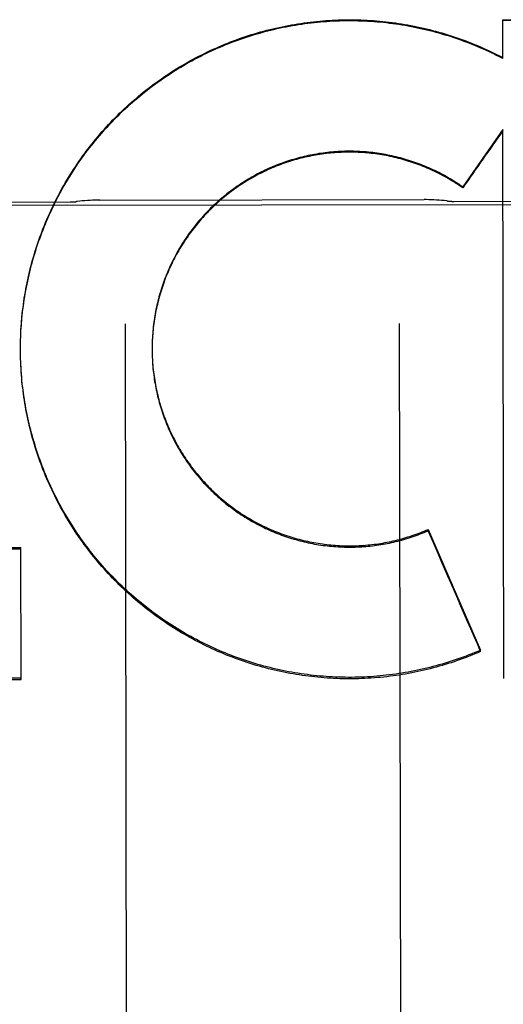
# Model space of a CAD drawing. Header units: inches. Extents: x 0 to 235, y 0 to 152.
# Tile 18 of 93: x 79.999 to 80.219, y 46.513 to 46.962. Entities that reach past the tile are written whole.
import ezdxf

# ---------------------------------------------------------------- set-up
doc = ezdxf.new("R2010")
doc.units = ezdxf.units.IN
doc.header["$LTSCALE"] = 12.9163468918
doc.header["$MEASUREMENT"] = 0
doc.linetypes.add('HIDDEN', pattern=[0.2, 0.1, -0.1])
doc.layers.add('02___PRT_ALL_AXES', color=7, linetype='CONTINUOUS')
doc.layers.add('DEFAULT_2', color=8, linetype='HIDDEN')

msp = doc.modelspace()

# ---------------------------------------------------------------- linework, layer by layer
at = {"layer": '02___PRT_ALL_AXES', "color": 8, "linetype": 'HIDDEN'}
for p, q in [((79.7027291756, 46.87740307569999), (80.5152281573, 46.8786894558)), ((79.94647663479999, 46.8792008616), (80.0214765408, 46.8793196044)), ((80.03511219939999, 46.88016173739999), (80.1828380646, 46.88039562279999)), ((80.1964763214, 46.8795966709), (80.2714762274, 46.8797154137))]:
    msp.add_line(p, q, dxfattribs=at)
at = {"layer": 'DEFAULT_2', "color": 8, "linetype": 'HIDDEN'}
for p, q in [((80.2187098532, 46.9624697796), (80.4385501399, 46.9623594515)), ((80.2187378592, 46.9448032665), (80.2187098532, 46.9624697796)), ((80.213788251, 46.9476712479), (80.2187372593, 46.9451821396)), ((80.21378884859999, 46.9472937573), (80.213788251, 46.9476712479)), ((80.2187890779, 46.9123140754), (80.2005140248, 46.8861601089)), ((80.2191852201, 46.66192781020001), (80.2187890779, 46.9123140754)), ((80.2005146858, 46.88574262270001), (80.2005140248, 46.8861601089)), ((80.0465646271, 46.8237026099), (80.0474387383, 46.2715994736)), ((80.1715644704, 46.8239005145), (80.1724385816, 46.2717973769)), ((79.9988746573, 46.8132901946), (79.9988947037, 46.8152854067)), ((79.99889400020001, 46.81472777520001), (79.9989287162, 46.81672680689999)), ((79.9989270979, 46.81616506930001), (79.9989765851, 46.8181678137)), ((79.9988691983, 46.8117496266), (79.9988682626, 46.8124019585)), ((79.9988772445, 46.8104144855), (79.9988684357, 46.81223133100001)), ((79.99886919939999, 46.8117496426), (79.9988745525, 46.8138437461)), ((79.99889917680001, 46.808976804), (79.99887583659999, 46.810960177)), ((80.0588713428, 46.8126485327), (80.0588712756, 46.8123261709)), ((80.0588712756, 46.8123261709), (80.0588753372, 46.8112028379)), ((80.0588787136, 46.8136342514), (80.0588720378, 46.8118445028)), ((80.0588747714, 46.8116627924), (80.05888924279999, 46.8102202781)), ((80.05889688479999, 46.8146198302), (80.0588796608, 46.81316812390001)), ((79.9989348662, 46.807539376), (79.9988972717, 46.8095185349)), ((79.9989843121, 46.8061022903), (79.998932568, 46.8080771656)), ((79.9990475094, 46.8046656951), (79.9989817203, 46.8066362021)), ((80.05888900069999, 46.81067714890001), (80.0589138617, 46.8092378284)), ((80.05891402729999, 46.80969172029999), (80.0589491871, 46.8082556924)), ((80.1847442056, 46.7299446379), (80.20866418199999, 46.6749241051)), ((80.1847451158, 46.7293696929), (80.1847442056, 46.7299446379)), ((79.86891178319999, 46.7215470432), (79.9990364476, 46.7217530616)), ((79.8689127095, 46.7209620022), (79.99903737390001, 46.7211680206)), ((79.9991318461, 46.6614978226), (79.9990364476, 46.7217530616)), ((80.2086652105, 46.6742744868), (80.20866418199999, 46.6749241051)), ((79.9991307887, 46.6621656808), (79.8690061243, 46.6619596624)), ((79.8690071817, 46.6612918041), (79.9991318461, 46.6614978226))]:
    msp.add_line(p, q, dxfattribs=at)
for points in [[(79.9989739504, 46.8176020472), (79.99903830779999, 46.8196082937), (79.99911387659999, 46.82104811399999), (79.9992032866, 46.8224871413), (79.9993065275, 46.82392524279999), (79.9994235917, 46.8253622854), (79.9995544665, 46.8267981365), (79.9996991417, 46.8282326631), (79.99985760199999, 46.82966573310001), (80.0000298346, 46.8310972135), (80.0002158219, 46.8325269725), (80.0004155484, 46.8339548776), (80.0006289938, 46.835380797), (80.0008561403, 46.8368045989), (80.0010969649, 46.8382261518), (80.0013514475, 46.839645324), (80.0016195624, 46.84106198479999), (80.0019012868, 46.8424760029), (80.0021965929, 46.8438872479), (80.0025054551, 46.845295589), (80.0028278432, 46.8467008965), (80.003163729, 46.8481030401), (80.0035130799, 46.8495018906), (80.0038758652, 46.8508973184), (80.0042520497, 46.85228919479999), (80.00464160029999, 46.8536773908), (80.0050444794, 46.8550617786), (80.0054606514, 46.8564422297), (80.0058900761, 46.8578186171), (80.00633271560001, 46.85919081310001), (80.0067885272, 46.8605586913), (80.00725747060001, 46.8619221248), (80.0077395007, 46.8632809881), (80.0082345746, 46.8646351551), (80.0087426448, 46.8659845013), (80.0092636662, 46.8673289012), (80.0097975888, 46.8686682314), (80.0103443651, 46.8700023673), (80.0109039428, 46.87133118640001), (80.0114762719, 46.872654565), (80.0120612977, 46.8739723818), (80.012658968, 46.87528451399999), (80.0132692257, 46.8765908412), (80.0138920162, 46.8778912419), (80.0145272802, 46.87918559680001), (80.0151749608, 46.8804737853), (80.0158349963, 46.8817556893), (80.0165073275, 46.88303118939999), (80.0171918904, 46.8843001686), (80.0178886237, 46.8855625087), (80.0185974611, 46.8868180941), (80.0193183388, 46.88806680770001), (80.0200511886, 46.889308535), (80.0207959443, 46.8905431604), (80.02155253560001, 46.8917705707), (80.02232089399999, 46.89299065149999), (80.0231009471, 46.8942032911), (80.0238926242, 46.8954083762), (80.02469585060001, 46.8966057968), (80.0255105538, 46.8977954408), (80.0263366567, 46.8989771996), (80.02717408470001, 46.9001509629), (80.0280227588, 46.9013166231), (80.028882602, 46.9024740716), (80.0297535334, 46.9036232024), (80.0306354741, 46.9047639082), (80.0315283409, 46.9058960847), (80.03243205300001, 46.9070196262), (80.0333465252, 46.9081344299), (80.0342716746, 46.9092403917), (80.0352074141, 46.91033741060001), (80.0361536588, 46.9114253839), (80.0371103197, 46.91250421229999), (80.0380773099, 46.9135737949), (80.0390545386, 46.9146340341), (80.0400419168, 46.91568483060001), (80.041039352, 46.91672608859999), (80.0420467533, 46.91775771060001), (80.0430640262, 46.9187796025), (80.04409107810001, 46.9197916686), (80.0451278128, 46.9207938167), (80.0461741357, 46.92178595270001), (80.0472299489, 46.9227679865), (80.04829515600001, 46.9237398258), (80.04936965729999, 46.92470138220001), (80.0504533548, 46.9256525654), (80.0515461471, 46.926593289), (80.0526479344, 46.9275234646), (80.0537586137, 46.9284430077), (80.0548780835, 46.9293518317), (80.0560062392, 46.9302498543), (80.05714297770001, 46.9311369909), (80.0582881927, 46.932013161), (80.05944177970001, 46.9328782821), (80.0606036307, 46.9337322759), (80.06177363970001, 46.9345750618), (80.0629516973, 46.9354065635), (80.0641376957, 46.9362267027), (80.0653315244, 46.937035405), (80.0665330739, 46.9378325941), (80.0677422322, 46.9386181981), (80.0689588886, 46.9393921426), (80.0701829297, 46.9401543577), (80.0714142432, 46.94090477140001), (80.0726527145, 46.941643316), (80.07389823, 46.9423699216), (80.0751506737, 46.9430845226), (80.0764099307, 46.9437870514), (80.0776758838, 46.94447744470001), (80.07894841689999, 46.945155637), (80.0802274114, 46.94582156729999), (80.0815127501, 46.9464751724), (80.0828043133, 46.9471163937), (80.0841019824, 46.94774517), (80.0854056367, 46.948361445), (80.0867151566, 46.9489651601), (80.0880304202, 46.9495562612), (80.0893513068, 46.9501346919), (80.0906776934, 46.9507004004), (80.0920094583, 46.9512533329), (80.09334647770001, 46.95179343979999), (80.0946886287, 46.9523206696), (80.0960357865, 46.9528349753), (80.0973878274, 46.9533363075), (80.0987446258, 46.9538246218), (80.1001060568, 46.9542998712), (80.101471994, 46.9547620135), (80.1028423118, 46.9552110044), (80.104216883, 46.955646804), (80.10559558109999, 46.9560693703), (80.1069782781, 46.956478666), (80.1083648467, 46.9568746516), (80.1097551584, 46.9572572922), (80.1111490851, 46.9576265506), (80.11254649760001, 46.9579823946), (80.113947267, 46.9583247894), (80.11535126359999, 46.95865370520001), (80.116758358, 46.95896910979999), (80.1181684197, 46.9592709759), (80.1195813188, 46.9595592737), (80.12099692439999, 46.9598339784), (80.122415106, 46.9600950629), (80.1238357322, 46.9603425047), (80.125258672, 46.9605762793), (80.1266837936, 46.9607963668), (80.1281109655, 46.961002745), (80.12954005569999, 46.9611953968), (80.1309709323, 46.9613743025), (80.1324034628, 46.9615394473), (80.133837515, 46.96169081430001), (80.1352729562, 46.9618283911), (80.136709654, 46.9619521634), (80.1381474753, 46.9620621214), (80.1395862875, 46.96215825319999), (80.1410259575, 46.9622405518), (80.1424663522, 46.96230900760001), (80.1439073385, 46.9623636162), (80.1453487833, 46.9624043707), (80.1467905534, 46.9624312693), (80.1482325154, 46.9624443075), (80.1496745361, 46.96244348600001), (80.1511164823, 46.962428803), (80.1525582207, 46.96240026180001), (80.1539996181, 46.962357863), (80.1554405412, 46.9623016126), (80.1568808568, 46.9622315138), (80.1583204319, 46.962147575), (80.1597591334, 46.9620498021), (80.16119682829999, 46.9619382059), (80.1626333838, 46.9618127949), (80.1640686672, 46.9616735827), (80.1655025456, 46.96152058), (80.16693488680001, 46.9613538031), (80.1683655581, 46.9611732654), (80.1697944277, 46.9609789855), (80.171221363, 46.9607709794), (80.1726462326, 46.9605492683), (80.1740689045, 46.9603138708), (80.1754892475, 46.9600648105), (80.17690713, 46.95980210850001), (80.1783224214, 46.9595257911), (80.17973499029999, 46.95923588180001), (80.1811447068, 46.9589324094), (80.1825514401, 46.9586153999), (80.1839550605, 46.9582848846), (80.1853554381, 46.9579408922), (80.1867524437, 46.9575834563), (80.1881459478, 46.9572126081), (80.1895358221, 46.9568283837), (80.19092193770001, 46.9564308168), (80.1923041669, 46.9560199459), (80.1936823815, 46.95559580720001), (80.19505645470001, 46.9551584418), (80.1964262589, 46.9547078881), (80.19779166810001, 46.95424418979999), (80.1991525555, 46.9537673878), (80.2005087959, 46.9532775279), (80.20186026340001, 46.9527746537), (80.2032068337, 46.9522588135), (80.20454838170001, 46.95173005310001)], [(79.9990345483, 46.8190384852), (79.99910888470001, 46.8204741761), (79.99919695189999, 46.8219090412), (79.9992987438, 46.82334297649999), (79.9994142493, 46.8247758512), (79.9995434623, 46.826207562), (79.99968636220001, 46.8276379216), (79.9998429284, 46.8290667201), (80.0000131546, 46.83049392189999), (80.0001970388, 46.83191949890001), (80.0003945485, 46.8333432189), (80.00060565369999, 46.8347648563), (80.0008303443, 46.8361843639), (80.0010686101, 46.837601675), (80.00132042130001, 46.8390166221), (80.0015857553, 46.8404290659), (80.0018645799, 46.8418388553), (80.0021568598, 46.8432458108), (80.0024625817, 46.84464987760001), (80.0027817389, 46.8460510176), (80.0031142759, 46.8474490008), (80.0034601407, 46.848843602), (80.0038193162, 46.8502347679), (80.0041917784, 46.8516224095), (80.0045774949, 46.8530064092), (80.0049764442, 46.8543866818), (80.0053885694, 46.8557630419), (80.0058138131, 46.8571352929), (80.00625215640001, 46.8585033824), (80.0067035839, 46.8598672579), (80.0071680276, 46.8612267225), (80.0076454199, 46.8625815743), (80.00813574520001, 46.8639317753), (80.0086389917, 46.8652772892), (80.0091550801, 46.8666179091), (80.0096839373, 46.8679534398), (80.0102255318, 46.8692838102), (80.01077982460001, 46.8706089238), (80.0113467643, 46.87192866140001), (80.0119263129, 46.8732429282), (80.01251839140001, 46.8745515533), (80.0131229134, 46.8758543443), (80.0137398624, 46.8771512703), (80.0143692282, 46.8784423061), (80.0150109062, 46.87972724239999), (80.015664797, 46.8810058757), (80.0163308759, 46.8822781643), (80.0170091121, 46.88354404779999), (80.017699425, 46.8848033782), (80.01840174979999, 46.886056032), (80.0191160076, 46.8873018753), (80.0198421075, 46.88854074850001), (80.0205800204, 46.8897726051), (80.0213297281, 46.8909974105), (80.0220911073, 46.89221496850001), (80.0228640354, 46.8934250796), (80.0236484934, 46.8946277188), (80.024444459, 46.8958228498), (80.02525182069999, 46.89701030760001), (80.0260704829, 46.8981899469), (80.0269003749, 46.8993616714), (80.0277414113, 46.9005253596), (80.0285935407, 46.9016809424), (80.02945672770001, 46.9028283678), (80.0303308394, 46.9039674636), (80.0312157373, 46.9050980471), (80.03211140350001, 46.9062200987), (80.0330178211, 46.9073335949), (80.0339348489, 46.9084383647), (80.0348623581, 46.9095342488), (80.0358002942, 46.9106211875), (80.0367485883, 46.9116990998), (80.0377071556, 46.9127678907), (80.0386759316, 46.9138274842), (80.0396547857, 46.9148777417), (80.0406435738, 46.9159185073), (80.04164227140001, 46.9169497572), (80.0426508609, 46.9179714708), (80.043669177, 46.91898348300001), (80.04469706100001, 46.9199856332), (80.0457344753, 46.920977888), (80.0467813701, 46.9219601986), (80.0478376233, 46.9229324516), (80.0489031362, 46.923894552), (80.04997778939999, 46.9248463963), (80.0510614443, 46.9257878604), (80.05215405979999, 46.9267189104), (80.05325560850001, 46.9276395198), (80.0543659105, 46.9285495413), (80.0554847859, 46.9294488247), (80.0566122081, 46.9303373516), (80.0577481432, 46.9312150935), (80.0588924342, 46.9320819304), (80.06004494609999, 46.9329377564), (80.0612055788, 46.9337825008), (80.0623742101, 46.9346160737), (80.06355077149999, 46.9354384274), (80.0647352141, 46.9362495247), (80.065927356, 46.9370492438), (80.0671270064, 46.937837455), (80.0683341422, 46.93861414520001), (80.06954873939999, 46.93937929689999), (80.0707706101, 46.94013279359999), (80.07199958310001, 46.9408745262), (80.0732355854, 46.94160445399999), (80.0744785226, 46.9423225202), (80.0757282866, 46.9430286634), (80.07698479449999, 46.9437228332), (80.0782478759, 46.9444049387), (80.0795173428, 46.9450748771), (80.080793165, 46.945732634), (80.0820753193, 46.9463781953), (80.0833635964, 46.9470114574), (80.08465779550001, 46.9476323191), (80.0859578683, 46.9482407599), (80.0872637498, 46.94883674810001), (80.0885752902, 46.9494202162), (80.0898923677, 46.94999110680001), (80.09121483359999, 46.95054935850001), (80.0925425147, 46.9510948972), (80.0938753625, 46.9516277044), (80.0952133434, 46.9521477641), (80.0965562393, 46.9526549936), (80.0979038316, 46.9531493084), (80.0992560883, 46.95363069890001), (80.1006129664, 46.95409914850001), (80.1019742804, 46.95455459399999), (80.10333987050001, 46.95499697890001), (80.1047096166, 46.9554262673), (80.1060833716, 46.9558424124), (80.1074610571, 46.9562453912), (80.10884261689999, 46.95663518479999), (80.1102278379, 46.9570117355), (80.1116164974, 46.957374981), (80.1130085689, 46.9577249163), (80.11440402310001, 46.9580615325), (80.115802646, 46.9583847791), (80.1172042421, 46.9586946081), (80.1186087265, 46.9589910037), (80.1200159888, 46.9592739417), (80.1214259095, 46.9595433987), (80.1228383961, 46.9597993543), (80.12425325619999, 46.9600417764), (80.1256702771, 46.9602706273), (80.1270894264, 46.9604859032), (80.1285106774, 46.9606875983), (80.1299337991, 46.9608756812), (80.1313585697, 46.9610501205), (80.1327849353, 46.9612109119), (80.1342128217, 46.961358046), (80.1356420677, 46.9614915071), (80.13707254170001, 46.9616112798), (80.1385040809, 46.9617173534), (80.1399364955, 46.961809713), (80.1413697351, 46.9618883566), (80.1428037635, 46.9619532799), (80.14423834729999, 46.9620044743), (80.1456732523, 46.9620419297), (80.1471084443, 46.9620656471), (80.1485438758, 46.9620756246), (80.1499793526, 46.96207186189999), (80.1514147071, 46.9620543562), (80.15284981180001, 46.9620231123), (80.1542845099, 46.9619781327), (80.1557187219, 46.9619194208), (80.15715238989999, 46.9618469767), (80.15858529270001, 46.9617608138), (80.1600171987, 46.9616609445), (80.161448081, 46.9615473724), (80.1628779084, 46.96142009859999), (80.16430646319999, 46.9612791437), (80.1657335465, 46.9611245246), (80.1671590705, 46.9609562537), (80.1685829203, 46.96077434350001), (80.1700049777, 46.9605788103), (80.1714251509, 46.9603696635), (80.1728432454, 46.9601469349), (80.1742590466, 46.9599106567), (80.17567252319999, 46.9596608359), (80.177083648, 46.95939747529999), (80.1784921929, 46.9591206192), (80.1798979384, 46.9588303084), (80.1813008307, 46.9585265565), (80.1827007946, 46.9582093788), (80.1840976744, 46.9578788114), (80.1854913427, 46.9575348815), (80.1868816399, 46.9571776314), (80.1882683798, 46.9568071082), (80.1896515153, 46.95642332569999), (80.1910310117, 46.9560262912), (80.1924066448, 46.9556160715), (80.1937781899, 46.9551927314), (80.1951456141, 46.9547562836), (80.1965088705, 46.9543067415), (80.1978677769, 46.9538441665), (80.1992221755, 46.95336860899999), (80.200571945, 46.9528801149), (80.20191693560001, 46.9523787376), (80.2032570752, 46.951864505), (80.2045923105, 46.951337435)], [(80.20454838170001, 46.95173005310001), (80.2058847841, 46.95118842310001), (80.2072159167, 46.9506339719), (80.2085416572, 46.9500667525), (80.20986188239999, 46.9494868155), (80.2111764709, 46.9488942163), (80.21248524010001, 46.94828903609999), (80.213788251, 46.9476712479)], [(80.2045923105, 46.951337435), (80.2059224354, 46.9507976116), (80.2072472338, 46.9502451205), (80.20856668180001, 46.949679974), (80.20988074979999, 46.9491021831), (80.2111892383, 46.9485118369), (80.2124919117, 46.9479090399), (80.21378884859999, 46.9472937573)], [(80.2005140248, 46.8861601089), (80.1997034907, 46.8867213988), (80.1988869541, 46.88727371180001), (80.1980643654, 46.8878170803), (80.1972358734, 46.8883514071), (80.1964015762, 46.8888766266), (80.1955615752, 46.8893926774), (80.19471597, 46.8898994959), (80.19386486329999, 46.8903970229), (80.193008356, 46.890885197), (80.192146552, 46.8913639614), (80.1912795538, 46.89183325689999), (80.1904074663, 46.89229302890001), (80.1895303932, 46.8927432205), (80.1886484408, 46.8931837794), (80.18776171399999, 46.8936146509), (80.18687032, 46.8940357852), (80.185974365, 46.89444712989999), (80.1850739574, 46.8948486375), (80.1841692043, 46.8952402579), (80.18326021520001, 46.89562194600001), (80.1823470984, 46.8959936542), (80.1814299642, 46.8963553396), (80.1805089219, 46.896706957), (80.17958408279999, 46.8970484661), (80.1786555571, 46.8973798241), (80.1777234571, 46.8977009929), (80.1767878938, 46.8980119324), (80.1758489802, 46.8983126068), (80.1749068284, 46.8986029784), (80.17396155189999, 46.8988830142), (80.1730132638, 46.8991526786), (80.1720620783, 46.8994119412), (80.171108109, 46.89966076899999), (80.170151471, 46.89989913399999), (80.1691922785, 46.9001270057), (80.1682306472, 46.9003443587), (80.167266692, 46.900551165), (80.166300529, 46.9007474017), (80.1653322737, 46.9009330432), (80.1643620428, 46.9011080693), (80.1633899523, 46.901272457), (80.1624161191, 46.9014261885), (80.16144066, 46.90156924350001), (80.1604636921, 46.9017016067), (80.1594853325, 46.9018232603), (80.1585056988, 46.9019341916), (80.15752490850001, 46.9020343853), (80.15654307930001, 46.9021238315), (80.15556032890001, 46.9022025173), (80.1545767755, 46.9022704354), (80.1535925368, 46.9023275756), (80.1526077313, 46.9023739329), (80.1516224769, 46.9024095), (80.15063689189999, 46.9024342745), (80.1496510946, 46.9024482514), (80.1486652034, 46.902451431), (80.1476793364, 46.9024438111), (80.1466936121, 46.9024253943), (80.1457081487, 46.90239618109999), (80.1447230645, 46.90235617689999), (80.1437384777, 46.9023053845), (80.1427545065, 46.90224381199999), (80.1417712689, 46.9021714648), (80.140788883, 46.90208835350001), (80.1398074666, 46.9019944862), (80.1388271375, 46.90188987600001), (80.1378480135, 46.9017745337), (80.1368702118, 46.9016484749), (80.13589385, 46.9015117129), (80.1349190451, 46.901364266), (80.1339459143, 46.90120615), (80.1329745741, 46.9010373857), (80.1320051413, 46.9008579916), (80.1310377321, 46.9006679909), (80.1300724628, 46.9004674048), (80.12910944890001, 46.900256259), (80.1281488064, 46.9000345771), (80.12719065, 46.8998023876), (80.1262350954, 46.89955971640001), (80.1252822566, 46.8993065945), (80.1243322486, 46.8990430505), (80.1233851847, 46.8987691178), (80.1224411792, 46.8984848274), (80.1215003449, 46.8981902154), (80.1205627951, 46.89788531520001), (80.1196286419, 46.8975701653), (80.1186979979, 46.89724480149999), (80.1177709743, 46.8969092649), (80.1168476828, 46.89656359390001), (80.1159282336, 46.8962078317), (80.1150127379, 46.89584201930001), (80.1141013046, 46.89546620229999), (80.113194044, 46.8950804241), (80.11229106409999, 46.89468473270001), (80.1113924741, 46.8942791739), (80.110498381, 46.89386379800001), (80.109608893, 46.8934386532), (80.108724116, 46.89300379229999), (80.1078441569, 46.89255926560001), (80.1069691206, 46.8921051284), (80.1060991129, 46.8916414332), (80.1052342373, 46.8911682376), (80.1043745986, 46.8906855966), (80.10352029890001, 46.8901935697), (80.1026714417, 46.88969221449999), (80.10182812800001, 46.8891815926), (80.10099046, 46.8886617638), (80.1001585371, 46.888132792), (80.0993324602, 46.8875947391), (80.0985123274, 46.8870476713), (80.0976982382, 46.8864916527), (80.0968902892, 46.88592675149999), (80.0960885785, 46.885353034), (80.09529320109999, 46.8847705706), (80.0945042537, 46.8841794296), (80.09372182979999, 46.8835796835), (80.09294602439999, 46.8829714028), (80.0921769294, 46.882354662), (80.0914146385, 46.88172953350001), (80.0906592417, 46.88109609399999), (80.0899108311, 46.8804544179), (80.08916949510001, 46.8798045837), (80.088435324, 46.879146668), (80.08770840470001, 46.8784807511), (80.0869888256, 46.8778069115), (80.08627667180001, 46.8771252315), (80.0855720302, 46.87643579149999), (80.0848749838, 46.8757386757), (80.0841856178, 46.8750339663), (80.0835040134, 46.8743217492), (80.0828302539, 46.8736021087), (80.0821644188, 46.8728751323), (80.0815065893, 46.87214090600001), (80.0808568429, 46.8713995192), (80.0802152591, 46.8706510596), (80.0795819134, 46.8698956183), (80.0789568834, 46.86913328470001), (80.0783402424, 46.8683641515), (80.0777320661, 46.8675883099), (80.0771324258, 46.866805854), (80.07654139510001, 46.8660168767), (80.0759590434, 46.8652214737), (80.0753854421, 46.8644197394), (80.0748206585, 46.8636117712), (80.0742647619, 46.8627976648), (80.0737178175, 46.8619775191), (80.07317989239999, 46.8611514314), (80.0726510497, 46.86031950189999), (80.0721313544, 46.8594818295), (80.0716208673, 46.85863851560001), (80.0711196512, 46.8577896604), (80.0706277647, 46.8569353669), (80.0701452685, 46.8560757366), (80.06967221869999, 46.85521087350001), (80.06920867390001, 46.85434088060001), (80.0687546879, 46.85346586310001), (80.068310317, 46.8525859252), (80.0678756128, 46.8517011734), (80.0674506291, 46.8508117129), (80.0670354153, 46.84991765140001), (80.0666300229, 46.84901909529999), (80.0662344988, 46.8481161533), (80.06584889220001, 46.8472089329), (80.0654732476, 46.8462975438), (80.06510761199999, 46.8453820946), (80.06475202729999, 46.8444626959), (80.0644065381, 46.8435394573), (80.064071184, 46.8426124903), (80.06374600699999, 46.8416819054), (80.06343104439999, 46.8407478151), (80.0631263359, 46.8398103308), (80.06283191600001, 46.8388695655), (80.0625478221, 46.8379256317), (80.06227408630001, 46.836978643), (80.0620107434, 46.83602871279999), (80.06175782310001, 46.8350759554), (80.0615153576, 46.8341204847), (80.0612833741, 46.8331624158), (80.0610619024, 46.8322018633), (80.0608509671, 46.8312389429), (80.06065059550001, 46.8302737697), (80.06046080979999, 46.82930646), (80.0602816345, 46.8283371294), (80.0601130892, 46.8273658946), (80.0599551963, 46.8263928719), (80.0598079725, 46.8254181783), (80.0596714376, 46.8244419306), (80.059545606, 46.8234642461), (80.05943049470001, 46.8224852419), (80.0593261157, 46.8215050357), (80.0592324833, 46.8205237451), (80.0591496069, 46.8195414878), (80.0590774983, 46.8185583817), (80.05901616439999, 46.8175745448), (80.0589656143, 46.8165900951), (80.0589258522, 46.81560515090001), (80.05889688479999, 46.8146198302)], [(80.2005146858, 46.88574262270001), (80.1997084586, 46.8863013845), (80.1988962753, 46.8868512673), (80.1980780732, 46.8873923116), (80.19725404, 46.8879243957), (80.1964243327, 46.88844741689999), (80.1955889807, 46.8889613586), (80.1947480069, 46.8894662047), (80.1939015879, 46.8899618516), (80.1930498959, 46.890448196), (80.1921929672, 46.89092522), (80.1913308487, 46.89139289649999), (80.1904636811, 46.8918511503), (80.18959158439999, 46.892299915), (80.188714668, 46.8927391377), (80.1878330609, 46.8931687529), (80.1869468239, 46.8935887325), (80.18605600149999, 46.8939990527), (80.1851607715, 46.8943996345), (80.1842613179, 46.8947903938), (80.183357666, 46.89517132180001), (80.182449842, 46.8955424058), (80.181538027, 46.89590357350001), (80.18062238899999, 46.8962547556), (80.1797029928, 46.89659593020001), (80.17877992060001, 46.896927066), (80.17785328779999, 46.8972481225), (80.1769231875, 46.8975590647), (80.17598976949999, 46.8978598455), (80.1750532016, 46.8981504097), (80.174113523, 46.8984307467), (80.1731707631, 46.8987008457), (80.1722251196, 46.8989606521), (80.17127678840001, 46.8992101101), (80.1703258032, 46.89944921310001), (80.169372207, 46.8996779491), (80.1684161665, 46.8998962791), (80.1674578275, 46.90010416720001), (80.16649729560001, 46.9003015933), (80.1655346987, 46.9004885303), (80.1645701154, 46.90066496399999), (80.1636036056, 46.900830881), (80.162635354, 46.9009862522), (80.161665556, 46.9011310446), (80.1606942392, 46.9012652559), (80.15972143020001, 46.9013888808), (80.158747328, 46.9015018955), (80.1577721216, 46.90160427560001), (80.1567958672, 46.901696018), (80.1558186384, 46.9017771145), (80.1548405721, 46.90184755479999), (80.1538617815, 46.9019073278), (80.1528824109, 46.90195642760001), (80.15190262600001, 46.9019948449), (80.1509224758, 46.9020225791), (80.1499419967, 46.9020396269), (80.1489613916, 46.9020459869), (80.1479808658, 46.9020416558), (80.1470004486, 46.9020266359), (80.14602017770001, 46.9020009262), (80.14504023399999, 46.90196453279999), (80.1440607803, 46.9019174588), (80.1430819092, 46.90185971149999), (80.14210373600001, 46.90179129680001), (80.1411263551, 46.9017122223), (80.1401498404, 46.9016224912), (80.1391743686, 46.90152212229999), (80.1382001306, 46.90141113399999), (80.13722715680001, 46.9012895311), (80.13625547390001, 46.9011573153), (80.1352852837, 46.9010145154), (80.1343167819, 46.90086115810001), (80.1333500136, 46.9006972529), (80.13238504, 46.9005228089), (80.1314220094, 46.9003378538), (80.13046104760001, 46.9001424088), (80.1295022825, 46.8999365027), (80.12854586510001, 46.8997201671), (80.1275918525, 46.8994934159), (80.1266402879, 46.8992562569), (80.1256913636, 46.8990087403), (80.1247452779, 46.898750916), (80.12380205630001, 46.8984827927), (80.1228617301, 46.8982043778), (80.1219244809, 46.8979157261), (80.12099047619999, 46.8976168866), (80.1200597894, 46.89730788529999), (80.1191325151, 46.8969887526), (80.1182087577, 46.8966595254), (80.1172886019, 46.8963202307), (80.1163722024, 46.8959709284), (80.1154597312, 46.8956116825), (80.1145512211, 46.8952425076), (80.1136466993, 46.8948634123), (80.1127463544, 46.8944744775), (80.11185037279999, 46.8940757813), (80.1109587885, 46.8936673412), (80.1100716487, 46.89324917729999), (80.1091891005, 46.8928213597), (80.1083112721, 46.8923839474), (80.1074382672, 46.8919369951), (80.1065702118, 46.89148056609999), (80.1057071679, 46.8910146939), (80.1048491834, 46.8905394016), (80.10399642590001, 46.89005478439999), (80.1031490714, 46.8895609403), (80.1023071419, 46.8890578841), (80.10147066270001, 46.8885456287), (80.1006398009, 46.8880242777), (80.09981471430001, 46.8874939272), (80.0989954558, 46.886954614), (80.0981820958, 46.8864063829), (80.09737473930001, 46.8858493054), (80.09657347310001, 46.8852834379), (80.0957784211, 46.8847088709), (80.0949897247, 46.884125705), (80.0942074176, 46.8835339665), (80.0934315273, 46.8829336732), (80.0926622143, 46.8823249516), (80.0918996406, 46.8817079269), (80.09114383, 46.8810826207), (80.0903948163, 46.88044905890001), (80.0896527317, 46.87980735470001), (80.088917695, 46.8791576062), (80.0881897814, 46.8784998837), (80.0874690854, 46.8778342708), (80.0867556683, 46.87716082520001), (80.0860495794, 46.8764795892), (80.0853509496, 46.8757906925), (80.08465992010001, 46.8750942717), (80.0839765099, 46.87439034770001), (80.08330073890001, 46.87367893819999), (80.0826327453, 46.8729601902), (80.08197266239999, 46.8722342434), (80.08132052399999, 46.871501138), (80.0806763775, 46.8707609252), (80.0800403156, 46.87001371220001), (80.0794124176, 46.86925958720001), (80.0787927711, 46.8684986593), (80.0781814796, 46.8677310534), (80.0775785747, 46.8669568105), (80.0769840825, 46.8661759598), (80.0763981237, 46.86538866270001), (80.0758208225, 46.8645950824), (80.0752521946, 46.8637952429), (80.0746922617, 46.8629891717), (80.07414112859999, 46.8621770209), (80.0735988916, 46.8613589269), (80.0730655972, 46.8605349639), (80.0725413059, 46.859705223), (80.0720260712, 46.8588697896), (80.0715199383, 46.8580287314), (80.0710229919, 46.8571821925), (80.0705353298, 46.8563303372), (80.07005695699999, 46.8554731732), (80.0695878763, 46.8546107), (80.0691281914, 46.8537431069), (80.06867798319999, 46.8528705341), (80.0682373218, 46.8519931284), (80.06780630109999, 46.851111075), (80.0673849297, 46.8502243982), (80.066973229, 46.8493331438), (80.0665712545, 46.8484374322), (80.06617905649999, 46.8475373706), (80.0657966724, 46.8466330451), (80.06542413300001, 46.8457245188), (80.0650615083, 46.8448119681), (80.0647088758, 46.8438955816), (80.0643662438, 46.8429753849), (80.064033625, 46.8420514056), (80.06371108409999, 46.8411238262), (80.06339868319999, 46.84019281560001), (80.06309644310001, 46.83925844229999), (80.0628043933, 46.8383207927), (80.0625225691, 46.8373799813), (80.0622510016, 46.8364360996), (80.0619897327, 46.8354893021), (80.0617388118, 46.8345397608), (80.0614982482, 46.8335875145), (80.0612680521, 46.8326325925), (80.0610482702, 46.8316751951), (80.0608389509, 46.8307155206), (80.0606401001, 46.8297536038), (80.0604517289, 46.8287894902), (80.0602738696, 46.8278233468), (80.0601065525, 46.8268553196), (80.05994979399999, 46.8258855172), (80.0598036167, 46.8249140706), (80.0596680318, 46.8239410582), (80.059543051, 46.8229665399), (80.059428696, 46.8219907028), (80.05932499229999, 46.8210137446), (80.0592319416, 46.8200356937), (80.05914954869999, 46.8190565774), (80.0590778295, 46.8180765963), (80.0590168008, 46.81709594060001), (80.0589664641, 46.8161146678), (80.0589268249, 46.8151328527), (80.0588978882, 46.81415063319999)], [(80.0351131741, 46.88016173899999), (80.034059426, 46.8801536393), (80.032910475, 46.8801302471), (80.03175459, 46.8800915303), (80.0305925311, 46.8800373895), (80.02942487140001, 46.87996773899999), (80.02825217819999, 46.8798825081), (80.0270750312, 46.8797816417), (80.0258940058, 46.87966509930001), (80.0247096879, 46.8795328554), (80.0244420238, 46.8795008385)], [(80.1935102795, 46.8797685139), (80.193241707, 46.87979977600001), (80.1920570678, 46.8799282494), (80.1908757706, 46.8800410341), (80.1896984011, 46.8801381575), (80.1885255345, 46.88021966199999), (80.1873577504, 46.8802856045), (80.1861956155, 46.8803360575), (80.18503970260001, 46.8803711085), (80.1838907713, 46.8803908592), (80.18283708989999, 46.8803956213)], [(80.05894985, 46.808706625), (80.05899521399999, 46.80727407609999), (80.0590519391, 46.80629301), (80.0591193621, 46.8053125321), (80.05919746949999, 46.804332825), (80.0592862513, 46.8033540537), (80.0593856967, 46.8023763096), (80.0594957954, 46.80139970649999), (80.0596165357, 46.800424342), (80.0597479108, 46.7994502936), (80.059889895, 46.798477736), (80.0600424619, 46.7975068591), (80.06020560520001, 46.7965376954), (80.0603793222, 46.795570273), (80.060563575, 46.7946047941), (80.0607583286, 46.7936414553), (80.0609635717, 46.7926803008), (80.06117929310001, 46.7917213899), (80.0614054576, 46.790764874), (80.0616420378, 46.789810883), (80.0618889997, 46.7888595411), (80.06214630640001, 46.78791099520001), (80.0624139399, 46.78696530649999), (80.0626918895, 46.7860225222), (80.0629800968, 46.7850828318), (80.0632785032, 46.7841464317), (80.0635870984, 46.7832133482), (80.0639058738, 46.7822836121), (80.06423476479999, 46.78135740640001), (80.06457371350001, 46.780434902), (80.0649226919, 46.7795161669), (80.0652816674, 46.77860128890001), (80.0656505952, 46.777690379), (80.0660294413, 46.7767835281), (80.0664181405, 46.7758808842), (80.06681662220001, 46.7749826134), (80.0672248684, 46.774088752), (80.0676428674, 46.7731993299), (80.0680705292, 46.7723145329), (80.0685077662, 46.7714345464), (80.0689545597, 46.7705594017), (80.06941088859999, 46.769689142), (80.0698766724, 46.7688239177), (80.0703518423, 46.76796386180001), (80.0708363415, 46.76710906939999), (80.07133010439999, 46.7662596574), (80.0718330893, 46.765415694), (80.0723452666, 46.7645772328), (80.0728665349, 46.7637444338), (80.0733967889, 46.762917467), (80.0739360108, 46.7620963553), (80.0744841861, 46.76128112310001), (80.0750412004, 46.7604719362), (80.0756069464, 46.7596689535), (80.07618138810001, 46.7588722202), (80.0767644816, 46.7580817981), (80.0773561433, 46.757297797), (80.0779563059, 46.7565203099), (80.0785648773, 46.75574944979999), (80.07918175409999, 46.75498534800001), (80.0798069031, 46.754228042), (80.0804403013, 46.7534775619), (80.0810818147, 46.75273406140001), (80.0817313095, 46.7519976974), (80.0823887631, 46.7512684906), (80.0830541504, 46.75054646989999), (80.0837273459, 46.7498317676), (80.0844082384, 46.74912450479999), (80.0850967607, 46.7484247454), (80.0857928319, 46.7477325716), (80.0864963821, 46.74704805), (80.0872073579, 46.7463712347), (80.0879256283, 46.7457022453), (80.0886510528, 46.7450412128), (80.0893836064, 46.74438815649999), (80.0901232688, 46.7437430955), (80.0908698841, 46.7431061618), (80.091623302, 46.74247748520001), (80.092383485, 46.74185709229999), (80.0931503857, 46.7412450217), (80.0939238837, 46.74064136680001), (80.0947038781, 46.7400462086), (80.095490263, 46.7394596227), (80.0962829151, 46.7388817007), (80.0970817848, 46.7383124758), (80.097886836, 46.7377519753), (80.0986979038, 46.7372003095), (80.0995148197, 46.73665759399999), (80.1003375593, 46.7361238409), (80.1011660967, 46.73559906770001), (80.1020002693, 46.7350833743), (80.1028399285, 46.7345768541), (80.103685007, 46.7340795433), (80.1045354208, 46.73359149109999), (80.1053910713, 46.73311275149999), (80.1062518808, 46.73264336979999), (80.1071177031, 46.7321834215), (80.1079883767, 46.7317329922), (80.1088638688, 46.7312920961), (80.10974415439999, 46.7308607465), (80.1106290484, 46.7304390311), (80.1115183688, 46.7300270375), (80.11241208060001, 46.7296247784), (80.1133101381, 46.7292322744), (80.11421239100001, 46.7288495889), (80.1151187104, 46.7284767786), (80.1160289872, 46.7281138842), (80.11694309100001, 46.7277609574), (80.1178609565, 46.7274180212), (80.1187825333, 46.727085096), (80.1197076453, 46.726762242), (80.120636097, 46.7264495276), (80.1215678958, 46.7261469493), (80.12250304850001, 46.7258545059), (80.1234413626, 46.725572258), (80.1243827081, 46.7253002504), (80.1253269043, 46.7250385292), (80.1262737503, 46.7247871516), (80.1272231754, 46.7245461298), (80.128175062, 46.7243154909), (80.1291293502, 46.7240952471), (80.13008597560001, 46.723885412), (80.1310448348, 46.7236860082), (80.132005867, 46.7234970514), (80.13296887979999, 46.7233185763), (80.1339336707, 46.7231506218), (80.1349002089, 46.7229931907), (80.13586845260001, 46.7228462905), (80.1368382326, 46.7227099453), (80.1378094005, 46.72258417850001), (80.1387818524, 46.72246900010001), (80.1397554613, 46.7223644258), (80.1407301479, 46.7222704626), (80.14170585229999, 46.7221871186), (80.1426823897, 46.7221144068), (80.14365956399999, 46.7220523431), (80.1446373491, 46.7220009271), (80.1456157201, 46.72196016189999), (80.146594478, 46.721930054), (80.1475734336, 46.72191061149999), (80.1485525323, 46.721901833), (80.1495317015, 46.72190372), (80.150510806, 46.7219162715), (80.1514897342, 46.72193948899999), (80.1524683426, 46.7219733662), (80.1534464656, 46.72201789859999), (80.1544240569, 46.72207308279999), (80.1554010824, 46.7221389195), (80.15637734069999, 46.7222153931), (80.1573526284, 46.72230248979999), (80.1583269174, 46.7224002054), (80.159300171, 46.7225085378), (80.1602722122, 46.7226274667), (80.16124288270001, 46.7227569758), (80.1622120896, 46.7228970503), (80.16317971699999, 46.72304767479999), (80.16414567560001, 46.7232088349), (80.16510989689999, 46.7233805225), (80.1660722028, 46.7235627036), (80.1670324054, 46.7237553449), (80.1679904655, 46.7239584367), (80.1689463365, 46.7241719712), (80.1698998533, 46.7243959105), (80.1708508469, 46.7246302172), (80.17179928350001, 46.72487488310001), (80.172745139, 46.72512990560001), (80.1736882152, 46.7253952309), (80.17462834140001, 46.7256708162), (80.1755654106, 46.72595662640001), (80.1764992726, 46.7262526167), (80.1774298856, 46.7265587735), (80.1783572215, 46.7268750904), (80.1792810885, 46.727201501), (80.1802012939, 46.72753793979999), (80.1811178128, 46.7278843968), (80.182030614, 46.7282408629), (80.1829395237, 46.7286072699), (80.1838443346, 46.7289835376), (80.1847451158, 46.7293696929)], [(80.0589964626, 46.80772198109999), (80.0590538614, 46.806737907), (80.0591220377, 46.8057545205), (80.0592009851, 46.8047719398), (80.05929069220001, 46.80379028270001), (80.0593911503, 46.8028096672), (80.0595023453, 46.8018302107), (80.0596242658, 46.8008520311), (80.0597568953, 46.7998752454), (80.0599002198, 46.7988999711), (80.0600542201, 46.7979263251), (80.0602188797, 46.7969544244), (80.06039417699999, 46.7959843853), (80.06058009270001, 46.7950163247), (80.0607766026, 46.7940503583), (80.0609836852, 46.7930866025), (80.0612013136, 46.7921251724), (80.06142946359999, 46.791166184), (80.061668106, 46.7902097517), (80.0619172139, 46.789255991), (80.0621767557, 46.7883050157), (80.062446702, 46.7873569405), (80.0627270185, 46.7864118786), (80.0630176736, 46.785469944), (80.0633186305, 46.7845312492), (80.0636298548, 46.7835959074), (80.0639513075, 46.7826640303), (80.0642829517, 46.7817357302), (80.0646247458, 46.7808111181), (80.0649766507, 46.7798903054), (80.06533862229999, 46.778973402), (80.0657106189, 46.7780605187), (80.0660925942, 46.7771517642), (80.066484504, 46.7762472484), (80.0668862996, 46.7753470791), (80.0672979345, 46.7744513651), (80.0677193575, 46.773560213), (80.0681505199, 46.7726737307), (80.0685913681, 46.7717920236), (80.0690418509, 46.77091519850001), (80.0695019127, 46.7700433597), (80.06997149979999, 46.76917661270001), (80.07045055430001, 46.7683150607), (80.0709390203, 46.7674588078), (80.0714368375, 46.7666079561), (80.0719439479, 46.7657626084), (80.0724602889, 46.7649228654), (80.0729858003, 46.7640888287), (80.0735204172, 46.7632605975), (80.0740640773, 46.7624382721), (80.0746167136, 46.7616219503), (80.0751782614, 46.760811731), (80.0757486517, 46.7600077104), (80.0763278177, 46.759209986), (80.0769156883, 46.7584186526), (80.0775121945, 46.7576338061), (80.0781172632, 46.75685553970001), (80.07873082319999, 46.7560839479), (80.0793527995, 46.7553191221), (80.0799831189, 46.7545611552), (80.0806217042, 46.75381013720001), (80.0812684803, 46.7530661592), (80.0819233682, 46.7523293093), (80.0825862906, 46.75159967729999), (80.0832571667, 46.75087734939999), (80.08393591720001, 46.75016241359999), (80.0846224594, 46.74945495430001), (80.0853167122, 46.7487550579), (80.0860185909, 46.74806280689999), (80.0867280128, 46.7473782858), (80.0874448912, 46.7467015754), (80.08816914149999, 46.74603275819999), (80.0889006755, 46.7453719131), (80.0896394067, 46.7447191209), (80.09038524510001, 46.7440744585), (80.0911381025, 46.7434380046), (80.0918978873, 46.7428098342), (80.0926645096, 46.7421900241), (80.0934378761, 46.7415786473), (80.0942178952, 46.7409757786), (80.0950044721, 46.7403814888), (80.09579751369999, 46.7397958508), (80.0965969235, 46.7392189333), (80.09740260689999, 46.7386508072), (80.0982144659, 46.738091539), (80.0990324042, 46.7375411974), (80.0998563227, 46.7369998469), (80.1006861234, 46.7364675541), (80.1015217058, 46.7359443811), (80.1023629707, 46.7354303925), (80.1032098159, 46.7349256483), (80.104062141, 46.7344302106), (80.1049198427, 46.73394413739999), (80.10578281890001, 46.7334674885), (80.1066509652, 46.7330003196), (80.1075241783, 46.7325426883), (80.1084023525, 46.7320946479), (80.1092853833, 46.73165625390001), (80.1101731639, 46.7312275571), (80.1110655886, 46.7308086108), (80.11196254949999, 46.7303994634), (80.1128639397, 46.7300001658), (80.1137696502, 46.72961076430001), (80.1146795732, 46.7292313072), (80.1155935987, 46.7288618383), (80.1165116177, 46.7285024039), (80.11743351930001, 46.7281530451), (80.1183591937, 46.72781380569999), (80.119288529, 46.72748472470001), (80.1202214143, 46.7271658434), (80.12115773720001, 46.72685719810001), (80.1220973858, 46.7265588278), (80.1230402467, 46.72627076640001), (80.1239862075, 46.7259930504), (80.124935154, 46.7257257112), (80.1258869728, 46.72546878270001), (80.1268415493, 46.725222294), (80.1277987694, 46.7249862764), (80.1287585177, 46.7247607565), (80.1297206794, 46.7245457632), (80.1306851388, 46.7243413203), (80.13165178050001, 46.7241474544), (80.132620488, 46.7239641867), (80.1335911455, 46.7237915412), (80.1345636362, 46.7236295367), (80.13553784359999, 46.7234781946), (80.13651365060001, 46.72333753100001), (80.1374909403, 46.7232075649), (80.1384695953, 46.7230883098), (80.1394494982, 46.722979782), (80.1404305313, 46.7228819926), (80.141412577, 46.7227949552), (80.1423955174, 46.7227186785), (80.1433792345, 46.7226531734), (80.14436361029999, 46.7225984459), (80.1453485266, 46.7225545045), (80.1463338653, 46.7225213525), (80.1473195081, 46.7224989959), (80.1483053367, 46.7224874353), (80.1492912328, 46.7224866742), (80.1502770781, 46.7224967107), (80.1512627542, 46.7225175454), (80.15224814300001, 46.7225491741), (80.15323312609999, 46.72259159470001), (80.1542175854, 46.7226448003), (80.1552014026, 46.72270878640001), (80.1561844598, 46.7227835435), (80.15716663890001, 46.72286906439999), (80.1581478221, 46.722965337), (80.1591278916, 46.7230723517), (80.1601067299, 46.7231900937), (80.16108421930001, 46.7233185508), (80.1620602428, 46.7234577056), (80.163034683, 46.7236075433), (80.16400742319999, 46.7237680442), (80.1649783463, 46.72393919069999), (80.16594733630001, 46.7241209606), (80.16691427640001, 46.7243133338), (80.167879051, 46.7245162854), (80.1688415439, 46.7247297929), (80.16980164, 46.7249538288), (80.1707592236, 46.72518836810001), (80.1717141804, 46.7254333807), (80.17266639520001, 46.72568883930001), (80.1736157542, 46.72595471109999), (80.174562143, 46.7262309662), (80.17550544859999, 46.7265175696), (80.1764455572, 46.7268144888), (80.17738235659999, 46.7271216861), (80.1783157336, 46.7274391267), (80.1792455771, 46.72776677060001), (80.1801717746, 46.7281045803), (80.1810942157, 46.7284525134), (80.1820127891, 46.72881053), (80.1829273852, 46.7291785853), (80.18383783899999, 46.7295566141), (80.1847442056, 46.7299446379)], [(79.99921226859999, 46.8023170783), (79.999121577, 46.8037560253), (79.9990447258, 46.80519577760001)], [(79.999319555, 46.8003602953), (79.9992151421, 46.8017945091), (79.9991244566, 46.80322970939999), (79.9990475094, 46.8046656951)], [(80.20866418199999, 46.6749241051), (80.2073388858, 46.6743556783), (80.20600830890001, 46.67380006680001), (80.2046723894, 46.6732572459), (80.2033313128, 46.67272729), (80.2019852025, 46.6722102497), (80.2006341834, 46.6717061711), (80.19927837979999, 46.6712151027), (80.19791791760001, 46.6707370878), (80.1965529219, 46.6702721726), (80.1951835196, 46.6698203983), (80.1938098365, 46.66938180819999), (80.1924320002, 46.6689564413), (80.1910501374, 46.66854433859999), (80.18966437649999, 46.6681455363), (80.1882748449, 46.6677600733), (80.1868816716, 46.66738798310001), (80.1854849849, 46.6670293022), (80.1840849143, 46.6666840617), (80.1826815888, 46.6663522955), (80.1812751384, 46.6660340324), (80.17986569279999, 46.6657293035), (80.1784533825, 46.6654381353), (80.1770383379, 46.6651605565), (80.1756206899, 46.6648965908), (80.1742005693, 46.6646462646), (80.1727781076, 46.6644095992), (80.171353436, 46.6641866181), (80.16992668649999, 46.6639773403), (80.1684979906, 46.6637817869), (80.16706748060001, 46.66359997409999), (80.1656352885, 46.6634319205), (80.1642015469, 46.6632776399), (80.16276638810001, 46.6631371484), (80.1613299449, 46.6630104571), (80.15989234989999, 46.6628975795), (80.158453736, 46.6627985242), (80.1570142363, 46.6627133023), (80.1555739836, 46.6626419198), (80.1541331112, 46.6625843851), (80.1526917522, 46.6625407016), (80.15125003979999, 46.6625108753), (80.14980810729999, 46.6624949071), (80.1483660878, 46.6624928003), (80.1469241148, 46.6625045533), (80.1454823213, 46.6625301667), (80.1440408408, 46.6625696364), (80.1425998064, 46.6626229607), (80.1411593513, 46.66269013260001), (80.1397196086, 46.6627711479), (80.1382807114, 46.6628659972), (80.13684279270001, 46.6629746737), (80.1354059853, 46.66309716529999), (80.1339704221, 46.66323346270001), (80.1325362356, 46.6633835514), (80.1311035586, 46.6635474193), (80.1296725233, 46.66372504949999), (80.1282432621, 46.6639164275), (80.1268159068, 46.6641215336), (80.12539058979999, 46.6643403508), (80.1239674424, 46.66457285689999), (80.1225465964, 46.6648190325), (80.12112818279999, 46.66507885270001), (80.1197123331, 46.6653522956), (80.1182991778, 46.665639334), (80.1168888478, 46.66593994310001), (80.1154814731, 46.6662540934), (80.1140771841, 46.6665817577), (80.1126761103, 46.6669229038), (80.1112783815, 46.6672775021), (80.10988412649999, 46.667645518), (80.1084934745, 46.6680269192), (80.10710655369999, 46.6684216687), (80.10572349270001, 46.6688297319), (80.1043444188, 46.6692510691), (80.1029694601, 46.6696856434), (80.1015987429, 46.6701334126), (80.1002323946, 46.6705943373), (80.0988705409, 46.671068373), (80.09751330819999, 46.6715554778), (80.0961608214, 46.67205560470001), (80.094813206, 46.6725687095), (80.09347058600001, 46.6730947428), (80.09213308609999, 46.6736336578), (80.09080082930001, 46.674185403), (80.0894739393, 46.6747499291), (80.0881525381, 46.6753271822), (80.08683674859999, 46.6759171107), (80.0855266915, 46.6765196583), (80.0842224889, 46.6771347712), (80.0829242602, 46.6777623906), (80.0816321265, 46.6784024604), (80.0803462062, 46.6790549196), (80.0790666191, 46.6797197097), (80.0777934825, 46.6803967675), (80.076526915, 46.6810860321), (80.0752670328, 46.6817874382), (80.0740139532, 46.6825009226), (80.072767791, 46.6832264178), (80.0715286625, 46.68396385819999), (80.07029668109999, 46.6847131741), (80.0690719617, 46.6854742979), (80.0678546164, 46.6862471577), (80.0666447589, 46.6870316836), (80.0654424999, 46.6878278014), (80.0642479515, 46.6886354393), (80.063061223, 46.689454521), (80.0618824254, 46.6902849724), (80.06071166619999, 46.6911267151), (80.059549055, 46.691979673), (80.0583946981, 46.6928437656), (80.0572487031, 46.6937189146), (80.056111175, 46.6946050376), (80.0549822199, 46.6955020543), (80.0538619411, 46.69640988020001), (80.0527504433, 46.6973284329), (80.051647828, 46.69825762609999), (80.0505541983, 46.6991973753), (80.0494696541, 46.7001475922), (80.0483942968, 46.7011081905), (80.0473282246, 46.70207908), (80.0462715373, 46.7030601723), (80.0452243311, 46.7040513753), (80.0441867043, 46.7050525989), (80.0431587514, 46.7060637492), (80.04214056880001, 46.707084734), (80.0411322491, 46.7081154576), (80.0401338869, 46.7091558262), (80.0391455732, 46.7102057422), (80.03816740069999, 46.71126511), (80.0371994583, 46.7123338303), (80.03624183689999, 46.7134118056), (80.0352946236, 46.714498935), (80.0343579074, 46.71559511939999), (80.0334317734, 46.7167002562), (80.0325163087, 46.7178142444), (80.0316115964, 46.7189369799), (80.0307177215, 46.7200683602), (80.02983476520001, 46.7212082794), (80.0289628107, 46.72235663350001), (80.028101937, 46.7235133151), (80.0272522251, 46.7246782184), (80.026413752, 46.7258512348), (80.0255865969, 46.7270322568), (80.0247708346, 46.7282211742), (80.023966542, 46.7294178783), (80.02317379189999, 46.7306222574), (80.0223926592, 46.7318342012), (80.0216232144, 46.7330535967), (80.0208655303, 46.7342803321), (80.02011967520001, 46.7355142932), (80.0193857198, 46.7367553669), (80.0186637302, 46.7380034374), (80.0179537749, 46.73925839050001), (80.0172559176, 46.7405201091), (80.0165702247, 46.74178847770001), (80.0158967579, 46.743063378), (80.0152355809, 46.7443446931), (80.0145867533, 46.7456323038), (80.0139503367, 46.746926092), (80.0133263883, 46.7482259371), (80.0127149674, 46.7495317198), (80.0121161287, 46.7508433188), (80.0115299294, 46.7521606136), (80.01095642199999, 46.7534834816), (80.010395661, 46.7548118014), (80.0098476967, 46.75614544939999), (80.0093125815, 46.75748430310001), (80.0087903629, 46.7588282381), (80.0082810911, 46.7601771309), (80.0077848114, 46.76153085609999), (80.0073015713, 46.76288928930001), (80.0068314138, 46.7642523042), (80.0063743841, 46.7656197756), (80.0059305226, 46.7669915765), (80.0054998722, 46.76836758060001), (80.0050824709, 46.7697476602), (80.0046783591, 46.7711316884), (80.0042875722, 46.7725195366), (80.00391014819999, 46.7739110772), (80.0035461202, 46.775306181), (80.0031955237, 46.7767047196), (80.0028583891, 46.7781065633), (80.0025347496, 46.7795115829), (80.0022246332, 46.7809196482), (80.0019280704, 46.78233062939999), (80.0016450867, 46.7837443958), (80.0013757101, 46.785160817), (80.00111996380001, 46.78657976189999), (80.00087787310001, 46.7880010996), (80.0006494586, 46.7894246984), (80.0004347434, 46.790850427), (80.0002337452, 46.79227815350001), (80.00004648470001, 46.7937077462), (79.9998729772, 46.7951390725), (79.9997132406, 46.7965720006), (79.99956728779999, 46.79800639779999), (79.9994351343, 46.7994421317), (79.9993167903, 46.8008790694), (79.99921226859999, 46.8023170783)], [(80.2086652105, 46.6742744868), (80.207347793, 46.6737085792), (80.2060251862, 46.6731553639), (80.20469731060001, 46.6726148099), (80.20336440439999, 46.6720870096), (80.2020266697, 46.6715720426), (80.200684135, 46.6710699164), (80.1993368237, 46.67058064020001), (80.1979849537, 46.6701042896), (80.1966287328, 46.6696409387), (80.1952682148, 46.6691906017), (80.1939034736, 46.6687533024), (80.1925346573, 46.6683290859), (80.1911618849, 46.6679179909), (80.189785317, 46.6675200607), (80.18840513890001, 46.6671353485), (80.1870213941, 46.6667638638), (80.1856341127, 46.66640561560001), (80.1842435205, 46.6660606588), (80.182849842, 46.6657290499), (80.1814531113, 46.6654107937), (80.1800533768, 46.6651059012), (80.1786508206, 46.66481441), (80.1772455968, 46.6645363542), (80.175837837, 46.6642717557), (80.1744277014, 46.6640206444), (80.1730152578, 46.6637830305), (80.1716005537, 46.6635589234), (80.1701838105, 46.66334835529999), (80.168765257, 46.6631513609), (80.1673449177, 46.6629679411), (80.1659228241, 46.66279810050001), (80.1644991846, 46.6626418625), (80.1630741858, 46.6624992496), (80.1616479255, 46.6623702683), (80.16022053, 46.66225493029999), (80.15879210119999, 46.6621532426), (80.15736271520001, 46.66206521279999), (80.1559325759, 46.66199085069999), (80.154501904, 46.66193016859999), (80.1530707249, 46.661883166), (80.1516390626, 46.6618498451), (80.1502071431, 46.6618302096), (80.14877517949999, 46.6618242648), (80.14734323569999, 46.66183200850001), (80.1459113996, 46.66185344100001), (80.1444798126, 46.6618885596), (80.1430485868, 46.6619373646), (80.141617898, 46.6619998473), (80.1401879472, 46.6620760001), (80.1387587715, 46.6621658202), (80.1373303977, 46.6622693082), (80.1359030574, 46.6623864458), (80.1344769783, 46.6625172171), (80.13305219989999, 46.6626616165), (80.1316287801, 46.6628196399), (80.1302068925, 46.66299126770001), (80.12878668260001, 46.6631764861), (80.1273682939, 46.6633752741), (80.1259518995, 46.6635876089), (80.1245375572, 46.6638134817), (80.1231253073, 46.6640528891), (80.1217153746, 46.6643057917), (80.12030798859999, 46.6645721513), (80.1189031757, 46.6648519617), (80.1175009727, 46.665145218), (80.1161015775, 46.6654518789), (80.1147051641, 46.66577191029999), (80.113311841, 46.6661052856), (80.1119217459, 46.6664519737), (80.1105349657, 46.6668119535), (80.1091515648, 46.6671852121), (80.1077717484, 46.6675716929), (80.1063957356, 46.6679713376), (80.1050235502, 46.6683841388), (80.1036552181, 46.6688100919), (80.102290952, 46.6692491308), (80.100930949, 46.66970119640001), (80.0995752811, 46.6701662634), (80.0982240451, 46.6706443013), (80.0968773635, 46.6711352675), (80.0955353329, 46.6716391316), (80.09419812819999, 46.6721558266), (80.09286594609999, 46.6726852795), (80.0915388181, 46.673227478), (80.0902167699, 46.6737824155), (80.0889000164, 46.674350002), (80.0875887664, 46.6749301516), (80.0862830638, 46.6755228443), (80.0849829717, 46.6761280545), (80.083688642, 46.6767457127), (80.0824002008, 46.6773757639), (80.08111778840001, 46.6780181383), (80.07984157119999, 46.6786727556), (80.07857159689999, 46.6793395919), (80.0773079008, 46.6800186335), (80.0760506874, 46.6807097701), (80.07480016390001, 46.6814128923), (80.0735563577, 46.6821279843), (80.0723193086, 46.68285502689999), (80.07108918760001, 46.6835939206), (80.06986614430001, 46.6843445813), (80.0686502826, 46.6851069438), (80.0674417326, 46.68588092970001), (80.0662405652, 46.68666649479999), (80.065046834, 46.6874636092), (80.0638607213, 46.6882721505), (80.0626824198, 46.6890919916), (80.0615119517, 46.689923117), (80.0603493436, 46.690765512), (80.0591947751, 46.6916190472), (80.0580484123, 46.6924836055), (80.0569103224, 46.6933591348), (80.0557805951, 46.6942455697), (80.054659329, 46.6951428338), (80.0535466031, 46.6960508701), (80.052442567, 46.6969695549), (80.0513473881, 46.6978987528), (80.0502610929, 46.6988384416), (80.0491837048, 46.6997886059), (80.0481153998, 46.7007490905), (80.0470563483, 46.7017197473), (80.0460065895, 46.7027005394), (80.0449661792, 46.70369141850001), (80.04393523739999, 46.7046922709), (80.042913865, 46.70570300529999), (80.04190217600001, 46.7067235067), (80.04090030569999, 46.7077536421), (80.0399082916, 46.7087933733), (80.0389261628, 46.7098426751), (80.03795407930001, 46.7109013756), (80.036992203, 46.71196930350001), (80.0360405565, 46.7130464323), (80.0350991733, 46.7141327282), (80.0341681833, 46.7152280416), (80.0332477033, 46.7163322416), (80.0323378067, 46.7174452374), (80.0314385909, 46.7185669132), (80.0305501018, 46.7196972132), (80.0296723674, 46.720836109), (80.0288055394, 46.7219834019), (80.0279497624, 46.7231389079), (80.0271050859, 46.7243025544), (80.0262715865, 46.7254742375), (80.025449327, 46.72665386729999), (80.0246383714, 46.7278413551), (80.0238387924, 46.7290365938), (80.02305066, 46.73023948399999), (80.022274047, 46.7314499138), (80.02150901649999, 46.7326677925), (80.020755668, 46.73389295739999), (80.0200141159, 46.7351252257), (80.01928437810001, 46.7363645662), (80.0185664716, 46.7376109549), (80.0178605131, 46.738864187), (80.01716661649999, 46.7401240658), (80.01648480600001, 46.7413905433), (80.0158151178, 46.7426635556), (80.0151576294, 46.7439429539), (80.01451240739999, 46.7452286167), (80.0138795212, 46.746520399), (80.01325905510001, 46.7478181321), (80.01265103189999, 46.7491217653), (80.0120554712, 46.7504312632), (80.01147246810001, 46.75174641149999), (80.0109021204, 46.75306699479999), (80.0103444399, 46.7543929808), (80.0097994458, 46.75572432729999), (80.009267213, 46.7570608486), (80.008747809, 46.75840238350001), (80.0082412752, 46.7597488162), (80.0077476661, 46.7611000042), (80.0072670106, 46.7624558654), (80.0067993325, 46.7638163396), (80.0063447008, 46.7651812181), (80.0059031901, 46.7665502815), (80.0054748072, 46.76792350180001), (80.0050595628, 46.7693008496), (80.0046575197, 46.77068211), (80.0042687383, 46.77206708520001), (80.0038932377, 46.773455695), (80.0035310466, 46.7748478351), (80.0031821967, 46.77624337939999), (80.002846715, 46.77764222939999), (80.0025246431, 46.7790441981), (80.0022160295, 46.7804490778), (80.00192088, 46.78185683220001), (80.00163920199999, 46.783267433), (80.0013710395, 46.7846806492), (80.0011164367, 46.7860962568), (80.0008753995, 46.7875142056), (80.00064794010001, 46.7889344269), (80.00043408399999, 46.7903567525), (80.0002338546, 46.7917810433), (80.00004727, 46.7932071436), (79.9998743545, 46.79463486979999), (79.99971511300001, 46.7960641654), (79.99956955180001, 46.7974949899), (79.99943769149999, 46.7989271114), (79.999319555, 46.8003602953)]]:
    msp.add_lwpolyline(points, dxfattribs=at)
for centre, start, end in [((80.0214369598, 46.9043195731), 270.0907128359, 276.9041572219), ((80.1964367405, 46.9045966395), 263.2772684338, 270.0907128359)]:
    msp.add_arc(centre, 0.025, start, end, dxfattribs=at)
for centre, major_axis, ratio, start_param, end_param in [((6.848871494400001, 46.905903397), (2556.8120057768, -1.2831501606), 3.63953e-05, 1.5420105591, 1.5420965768), ((79.881403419, 47.02153134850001), (10.5665026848, -5.3147617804), 0.0070229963, 1.542398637, 1.5428672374), ((80.36103739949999, 47.0222907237), (3.7290344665, 5.337822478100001), 0.0082036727, -4.685978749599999, -4.6810743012), ((80.0174322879, 47.0217467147), (-2.315875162, 5.3283198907), 0.006361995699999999, -1.6388198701, -1.6284611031)]:
    msp.add_ellipse(centre, major_axis=major_axis, ratio=ratio, start_param=start_param, end_param=end_param, dxfattribs=at)

doc.saveas('drawing.dxf')
